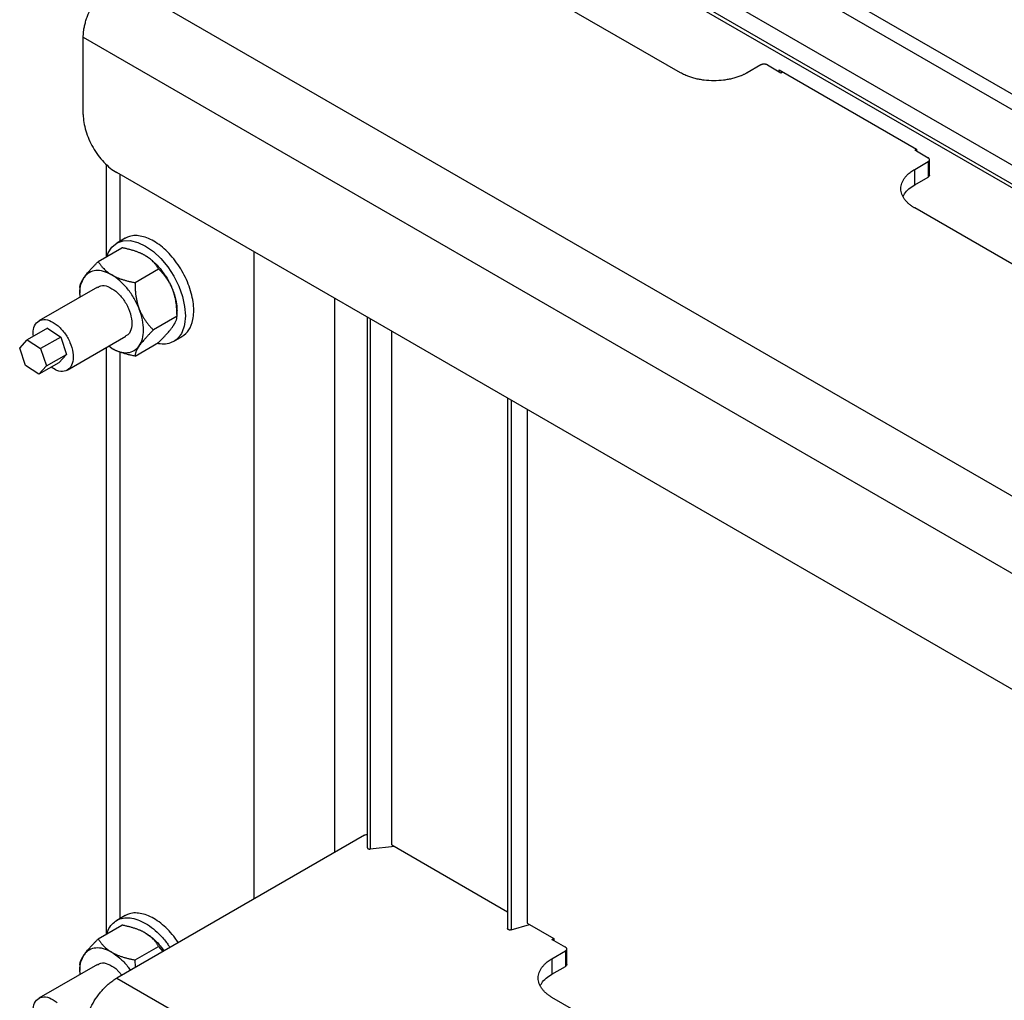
# Model space of a CAD drawing. Header units: millimetres. Extents: x -3787 to 418, y -511 to 3927.
# Tile 75 of 87: x -430 to -222, y 2918 to 3125. Entities that reach past the tile are written whole.
import ezdxf

# ---------------------------------------------------------------- set-up
doc = ezdxf.new("R2010")
doc.units = ezdxf.units.MM

msp = doc.modelspace()

# ---------------------------------------------------------------- linework, layer by layer
at = {"color": 7, "linetype": 'Continuous', "lineweight": 25}
for p, q in [((-92.72, 3032.73), (-347.17, 3179.62)), ((-344.34, 3181.26), (-90.85, 3034.92)), ((-351.33, 3170.3), (-92.72, 3021.01)), ((-353.05, 3166.48), (-92.72, 3016.19)), ((-409.39, 3133.9), (239.73, 2759.17)), ((-290.36, 3114.17), (-317.47, 3129.82)), ((-416.46, 3121.65), (232.66, 2746.92)), ((-416.46, 3105.32), (-416.46, 3121.65)), ((-273.39, 3115.81), (-276.22, 3114.17)), ((-271.98, 3115.81), (-269.5, 3114.38)), ((-269.5, 3114.79), (-240.51, 3098.05)), ((-269.5, 3114.38), (-269.5, 3114.79)), ((-269.5, 3114.38), (-269.15, 3114.17)), ((-269.15, 3114.17), (-268.79, 3114.38)), ((-240.86, 3097.84), (-240.51, 3098.05)), ((-240.86, 3097.84), (-240.51, 3097.64)), ((-240.51, 3098.05), (-240.51, 3097.64)), ((-240.51, 3097.64), (-238.04, 3096.21)), ((-411.61, 3094.81), (-411.61, 3075.28)), ((-240.86, 3093.76), (-238.04, 3095.39)), ((-238.04, 3095.39), (-238.04, 3092.13)), ((-237.74, 3092.54), (-237.74, 3095.8)), ((225.59, 2726.51), (-409.39, 3093.08)), ((-240.86, 3090.5), (-240.86, 3093.76)), ((-240.86, 3090.5), (-238.04, 3092.13)), ((-213.76, 3069.95), (-240.86, 3085.6)), ((-407.61, 3079.21), (-409.38, 3078.19)), ((-413.29, 3074.31), (-408.3, 3077.19)), ((-380.4, 2939.7), (-380.4, 3076.34)), ((-405.53, 3069.83), (-400.54, 3072.72)), ((-413.45, 3068.91), (-425.83, 3061.77)), ((-417.17, 3068.8), (-417.17, 3067.59)), ((-363.43, 3066.54), (-363.43, 2949.5)), ((-396.66, 3062.72), (-396.66, 3063.92)), ((-396.66, 3062.72), (-401.66, 3059.84)), ((-356.47, 3062.53), (-356.47, 2950.5)), ((-424.05, 3060.22), (-428.29, 3057.77)), ((-424.05, 3060.22), (-421.23, 3058.35)), ((-351.31, 2951.07), (-351.31, 3059.55)), ((-429.89, 3056), (-428.29, 3057.77)), ((-428.29, 3057.77), (-425.47, 3055.9)), ((-421.23, 3058.35), (-425.47, 3055.9)), ((-421.23, 3058.35), (-420.01, 3054.69)), ((-419.83, 3051.38), (-407.45, 3058.52)), ((-405.53, 3054.32), (-400.54, 3057.2)), ((-397.38, 3057.4), (-395.61, 3058.43)), ((-428.67, 3052.35), (-429.89, 3056)), ((-425.47, 3055.9), (-424.25, 3052.24)), ((-411.61, 3056.12), (-411.61, 2932.22)), ((-410.45, 3055.96), (-411.09, 3056.42)), ((-421.6, 3052.92), (-425.85, 3050.47)), ((-424.25, 3052.24), (-420.01, 3054.69)), ((-420.01, 3054.69), (-421.6, 3052.92)), ((-425.85, 3050.47), (-428.67, 3052.35)), ((-424.25, 3052.24), (-425.85, 3050.47)), ((-326.84, 3045.42), (-326.84, 2933.39)), ((-322.68, 3043.02), (-322.68, 2934.54)), ((-357.07, 2953.17), (-409.39, 2922.96)), ((-351.31, 2951.07), (-326.84, 2936.95)), ((-350.71, 2950.72), (-355.89, 2950.21)), ((-413.29, 2931.25), (-408.3, 2934.14)), ((-407.61, 2936.15), (-409.38, 2935.13)), ((-326.12, 2933.13), (-322.2, 2934.27)), ((-322.68, 2934.54), (-317.11, 2931.33)), ((-317.47, 2931.13), (-317.11, 2931.33)), ((-317.47, 2931.13), (-317.11, 2930.92)), ((-317.11, 2931.33), (-317.11, 2930.92)), ((-317.11, 2930.92), (-314.64, 2929.49)), ((-405.53, 2926.78), (-400.54, 2929.66)), ((-400.54, 2929.66), (-399.64, 2928.59)), ((-317.47, 2927.04), (-314.64, 2928.68)), ((-314.64, 2928.68), (-314.64, 2925.41)), ((-314.35, 2925.82), (-314.35, 2929.09)), ((-413.45, 2925.85), (-425.83, 2918.71)), ((-405.43, 2925.25), (-405.53, 2926.78)), ((-317.47, 2927.04), (-317.47, 2923.78)), ((-417.17, 2925.74), (-417.17, 2924.53)), ((-409.59, 2924.96), (-408.31, 2923.59)), ((-317.47, 2923.78), (-314.64, 2925.41)), ((-409.39, 2922.96), (239.73, 2548.23)), ((-290.36, 2903.23), (-317.47, 2918.88))]:
    msp.add_line(p, q, dxfattribs=at)
at = {"color": 8, "linetype": 'Continuous', "lineweight": 25}
for p, q in [((-352.91, 3167.23), (-92.72, 3017.03)), ((-408.68, 3078.59), (-408.68, 3092.67)), ((-355.89, 3062.19), (-355.89, 2950.21)), ((-408.68, 2935.53), (-408.68, 3055.2)), ((-326.12, 3045), (-326.12, 2933.13))]:
    msp.add_line(p, q, dxfattribs=at)
at = {"color": 7, "linetype": 'Continuous', "lineweight": 25, "flags": 128}
msp.add_lwpolyline([(-411.43, 3075.38), (-411.19, 3076.13), (-410.4, 3077.36), (-409.33, 3078.22), (-408.04, 3078.68), (-406.57, 3078.72), (-404.97, 3078.34), (-403.31, 3077.56), (-401.66, 3076.4), (-400.07, 3074.91), (-398.61, 3073.15), (-397.33, 3071.18), (-396.29, 3069.08), (-395.52, 3066.94), (-395.05, 3064.82), (-394.9, 3062.82), (-395.07, 3061.01), (-395.07, 3061.01)], dxfattribs=at)
at = {"color": 7, "linetype": 'Continuous', "lineweight": 25}
for points, knots in [([(-416.46, 3121.65), (-416.46, 3121.74), (-416.46, 3121.91), (-416.45, 3122.16), (-416.43, 3122.42), (-416.41, 3122.68), (-416.38, 3122.94), (-416.32, 3123.4), (-416.2, 3124.07), (-415.97, 3124.96), (-415.68, 3125.87), (-415.19, 3127.11), (-414.43, 3128.64), (-413.48, 3130.08), (-412.65, 3131.12), (-412.01, 3131.83), (-411.35, 3132.47), (-410.76, 3132.96), (-410.25, 3133.35), (-409.82, 3133.64), (-409.54, 3133.82), (-409.39, 3133.9)], [0, 0, 0, 0, 0.019453, 0.038872, 0.058275, 0.077679, 0.097104, 0.116567, 0.178313, 0.240094, 0.304415, 0.368769, 0.500007, 0.631244, 0.695565, 0.75992, 0.821667, 0.883447, 0.922314, 0.961117, 1, 1, 1, 1]), ([(-271.98, 3115.81), (-272, 3115.82), (-272.05, 3115.84), (-272.12, 3115.88), (-272.2, 3115.9), (-272.32, 3115.94), (-272.48, 3115.97), (-272.68, 3115.98), (-272.89, 3115.97), (-273.08, 3115.93), (-273.25, 3115.88), (-273.34, 3115.83), (-273.39, 3115.81)], [0, 0, 0, 0, 0.060259, 0.120021, 0.179824, 0.240208, 0.369998, 0.50013, 0.629921, 0.760053, 0.879943, 1, 1, 1, 1]), ([(-276.22, 3114.17), (-276.29, 3114.13), (-276.44, 3114.05), (-276.66, 3113.93), (-276.89, 3113.82), (-277.13, 3113.71), (-277.37, 3113.6), (-277.8, 3113.42), (-278.44, 3113.2), (-279.32, 3112.94), (-280.26, 3112.74), (-281.58, 3112.54), (-283.29, 3112.44), (-285, 3112.54), (-286.32, 3112.74), (-287.26, 3112.94), (-288.14, 3113.2), (-288.86, 3113.45), (-289.45, 3113.7), (-289.92, 3113.93), (-290.22, 3114.09), (-290.36, 3114.17)], [0, 0, 0, 0, 0.019453, 0.038872, 0.058275, 0.077679, 0.097104, 0.116567, 0.178313, 0.240094, 0.304415, 0.368769, 0.500007, 0.631244, 0.695565, 0.75992, 0.821667, 0.883447, 0.922314, 0.961117, 1, 1, 1, 1]), ([(-416.46, 3105.32), (-416.46, 3104.26), (-416.28, 3103.08), (-415.57, 3100.7), (-415.05, 3099.49), (-413.74, 3097.22), (-412.95, 3096.16), (-411.24, 3094.36), (-410.32, 3093.61), (-409.39, 3093.08)], [0, 0, 0, 0, 0.25, 0.25, 0.5, 0.5, 0.75, 0.75, 1, 1, 1, 1]), ([(-238.04, 3095.39), (-238.01, 3095.41), (-237.97, 3095.43), (-237.91, 3095.48), (-237.87, 3095.52), (-237.81, 3095.59), (-237.76, 3095.69), (-237.74, 3095.8), (-237.76, 3095.92), (-237.82, 3096.03), (-237.91, 3096.13), (-237.99, 3096.18), (-238.04, 3096.21)], [0, 0, 0, 0, 0.060259, 0.1200207, 0.1798243, 0.2402078, 0.3699983, 0.5001303, 0.629921, 0.7600531, 0.8799433, 1, 1, 1, 1]), ([(-240.86, 3085.6), (-240.94, 3085.64), (-241.08, 3085.72), (-241.28, 3085.85), (-241.48, 3085.99), (-241.67, 3086.12), (-241.86, 3086.26), (-242.16, 3086.51), (-242.56, 3086.88), (-242.99, 3087.39), (-243.34, 3087.93), (-243.69, 3088.69), (-243.86, 3089.68), (-243.69, 3090.67), (-243.34, 3091.43), (-242.99, 3091.97), (-242.56, 3092.48), (-242.11, 3092.9), (-241.68, 3093.24), (-241.29, 3093.51), (-241.01, 3093.68), (-240.86, 3093.76)], [0, 0, 0, 0, 0.019453, 0.038872, 0.058275, 0.077679, 0.097104, 0.116567, 0.178313, 0.240094, 0.304415, 0.368769, 0.500007, 0.631244, 0.695565, 0.75992, 0.821667, 0.883447, 0.922314, 0.961117, 1, 1, 1, 1]), ([(-243.33, 3088.05), (-243.24, 3088.24), (-242.98, 3088.8), (-242.16, 3089.65), (-241.3, 3090.21), (-240.86, 3090.5)], [0, 0, 0, 0, 0.210103, 0.605051, 1, 1, 1, 1]), ([(-393.3, 3062.03), (-393.23, 3062.55), (-393.08, 3063.58), (-393.17, 3065.33), (-393.5, 3067.17), (-394.07, 3069.06), (-394.87, 3070.95), (-395.86, 3072.77), (-397.03, 3074.48), (-398.33, 3076.01), (-399.73, 3077.34), (-401.19, 3078.41), (-402.66, 3079.19), (-404.09, 3079.67), (-405.45, 3079.82), (-406.65, 3079.68), (-407.3, 3079.34), (-407.6, 3079.19)], [0, 0, 0, 0, 0.0673763, 0.1347525, 0.2021288, 0.2695051, 0.3368813, 0.4042576, 0.4716338, 0.5390101, 0.6063864, 0.6737626, 0.7411389, 0.8085152, 0.8758914, 0.9432677, 1, 1, 1, 1]), ([(-403.38, 3075.55), (-403.45, 3075.59), (-403.59, 3075.67), (-403.8, 3075.78), (-404.02, 3075.89), (-404.24, 3076), (-404.59, 3076.15), (-405.06, 3076.33), (-405.66, 3076.54), (-406.29, 3076.73), (-406.93, 3076.9), (-407.6, 3077.05), (-408.06, 3077.15), (-408.3, 3077.19)], [0, 0, 0, 0, 0.050324, 0.100597, 0.150956, 0.201537, 0.252473, 0.375657, 0.501384, 0.62054, 0.742805, 0.869044, 1, 1, 1, 1]), ([(-400.54, 3072.72), (-400.59, 3072.79), (-400.68, 3072.95), (-400.83, 3073.18), (-400.98, 3073.41), (-401.15, 3073.62), (-401.31, 3073.83), (-401.49, 3074.04), (-401.73, 3074.29), (-402.04, 3074.6), (-402.4, 3074.9), (-402.74, 3075.15), (-403.05, 3075.36), (-403.27, 3075.49), (-403.38, 3075.55)], [0, 0, 0, 0, 0.075954, 0.15025, 0.223017, 0.294394, 0.364535, 0.433606, 0.501788, 0.62778, 0.751437, 0.834899, 0.917554, 1, 1, 1, 1]), ([(-403.38, 3075.55), (-403.31, 3075.51), (-403.16, 3075.43), (-402.95, 3075.29), (-402.73, 3075.15), (-402.52, 3074.99), (-402.31, 3074.84), (-402.09, 3074.67), (-401.88, 3074.49), (-401.45, 3074.13), (-400.82, 3073.51), (-400.01, 3072.59), (-399.27, 3071.58), (-398.71, 3070.7), (-398.31, 3069.97), (-398.04, 3069.42), (-397.79, 3068.87), (-397.64, 3068.5), (-397.56, 3068.32)], [0, 0, 0, 0, 0.030823, 0.061552, 0.092219, 0.122855, 0.153494, 0.184165, 0.214902, 0.245736, 0.37285, 0.500016, 0.62713, 0.754295, 0.81584, 0.877135, 0.938436, 1, 1, 1, 1]), ([(-416.27, 3070.95), (-416.24, 3071), (-416.17, 3071.09), (-416.06, 3071.24), (-415.95, 3071.39), (-415.83, 3071.54), (-415.64, 3071.78), (-415.36, 3072.11), (-414.99, 3072.53), (-414.6, 3072.96), (-414.19, 3073.39), (-413.76, 3073.84), (-413.45, 3074.15), (-413.29, 3074.31)], [0, 0, 0, 0, 0.048847, 0.097698, 0.146681, 0.195921, 0.245541, 0.372283, 0.501379, 0.620543, 0.742811, 0.869049, 1, 1, 1, 1]), ([(-413.29, 3074.31), (-413.24, 3074.23), (-413.15, 3074.08), (-413, 3073.84), (-412.85, 3073.62), (-412.69, 3073.4), (-412.52, 3073.19), (-412.34, 3072.99), (-412.1, 3072.73), (-411.79, 3072.42), (-411.42, 3072.12), (-411.08, 3071.87), (-410.78, 3071.66), (-410.56, 3071.54), (-410.45, 3071.47)], [0, 0, 0, 0, 0.075958, 0.150258, 0.223026, 0.294404, 0.364543, 0.433612, 0.50179, 0.630049, 0.756002, 0.837959, 0.919102, 1, 1, 1, 1]), ([(-413.81, 3072.37), (-414.32, 3072.33), (-414.79, 3072.18), (-415.62, 3071.7), (-415.98, 3071.37), (-416.27, 3070.95)], [0, 0, 0, 0, 0.5, 0.5, 1, 1, 1, 1]), ([(-410.45, 3071.47), (-411.04, 3071.81), (-411.62, 3072.06), (-412.76, 3072.36), (-413.3, 3072.42), (-413.81, 3072.37)], [0, 0, 0, 0, 0.5, 0.5, 1, 1, 1, 1]), ([(-410.45, 3071.47), (-410.39, 3071.43), (-410.25, 3071.36), (-410.05, 3071.25), (-409.83, 3071.14), (-409.61, 3071.04), (-409.27, 3070.89), (-408.79, 3070.7), (-408.18, 3070.49), (-407.55, 3070.3), (-406.91, 3070.13), (-406.24, 3069.97), (-405.77, 3069.88), (-405.53, 3069.83)], [0, 0, 0, 0, 0.048847, 0.097698, 0.146681, 0.195921, 0.245541, 0.372283, 0.501379, 0.620543, 0.742811, 0.869049, 1, 1, 1, 1]), ([(-404.63, 3064.24), (-404.93, 3064.99), (-405.29, 3065.74), (-406.12, 3067.18), (-406.59, 3067.86), (-407.6, 3069.13), (-408.15, 3069.7), (-409.28, 3070.71), (-409.87, 3071.13), (-410.45, 3071.47)], [0, 0, 0, 0, 0.25, 0.25, 0.5, 0.5, 0.75, 0.75, 1, 1, 1, 1]), ([(-397.56, 3068.32), (-397.6, 3068.4), (-397.67, 3068.58), (-397.78, 3068.83), (-397.89, 3069.08), (-398.01, 3069.33), (-398.2, 3069.69), (-398.48, 3070.17), (-398.84, 3070.72), (-399.23, 3071.24), (-399.64, 3071.74), (-400.07, 3072.24), (-400.38, 3072.55), (-400.54, 3072.72)], [0, 0, 0, 0, 0.049816, 0.099611, 0.149518, 0.19967, 0.250197, 0.373625, 0.499436, 0.619043, 0.741775, 0.868509, 1, 1, 1, 1]), ([(-417.09, 3066.81), (-417.12, 3067.08), (-417.25, 3068.06), (-417.02, 3069.55), (-416.52, 3070.48), (-416.27, 3070.95)], [0, 0, 0, 0, 0.154112, 0.577056, 1, 1, 1, 1]), ([(-417.17, 3068.79), (-417.17, 3068.83), (-417.17, 3068.91), (-417.16, 3069.03), (-417.14, 3069.16), (-417.11, 3069.29), (-417.07, 3069.42), (-417.03, 3069.56), (-416.96, 3069.74), (-416.86, 3069.98), (-416.72, 3070.25), (-416.57, 3070.5), (-416.43, 3070.72), (-416.32, 3070.88), (-416.27, 3070.95)], [0, 0, 0, 0, 0.075958, 0.150258, 0.223026, 0.294404, 0.364543, 0.433612, 0.50179, 0.630049, 0.756002, 0.837959, 0.919102, 1, 1, 1, 1]), ([(-413.39, 3068.81), (-413.2, 3068.95), (-412.63, 3069.34), (-411.25, 3069.13), (-410.14, 3068.39), (-409.59, 3068.02)], [0, 0, 0, 0, 0.206277, 0.603139, 1, 1, 1, 1]), ([(-405.53, 3069.83), (-405.53, 3069.69), (-405.53, 3069.4), (-405.52, 3068.98), (-405.5, 3068.56), (-405.48, 3068.16), (-405.44, 3067.76), (-405.4, 3067.36), (-405.33, 3066.86), (-405.22, 3066.25), (-405.08, 3065.63), (-404.93, 3065.1), (-404.79, 3064.66), (-404.69, 3064.38), (-404.63, 3064.24)], [0, 0, 0, 0, 0.0757667, 0.1498833, 0.2224763, 0.2936847, 0.3636606, 0.4325695, 0.5005897, 0.6291735, 0.7554365, 0.8375863, 0.9189166, 1, 1, 1, 1]), ([(-409.59, 3068.02), (-409.06, 3067.51), (-408, 3066.49), (-406.82, 3064.37), (-406.17, 3062.18), (-406.2, 3060.26), (-406.69, 3058.98), (-407.31, 3058.71), (-407.51, 3058.62)], [0, 0, 0, 0, 0.182474, 0.364948, 0.547422, 0.729897, 0.912371, 1, 1, 1, 1]), ([(-396.66, 3062.72), (-396.66, 3062.86), (-396.67, 3063.15), (-396.68, 3063.57), (-396.7, 3063.99), (-396.72, 3064.4), (-396.76, 3064.8), (-396.8, 3065.19), (-396.87, 3065.69), (-396.97, 3066.28), (-397.11, 3066.9), (-397.26, 3067.43), (-397.4, 3067.88), (-397.51, 3068.17), (-397.56, 3068.32)], [0, 0, 0, 0, 0.075738, 0.149829, 0.222398, 0.293585, 0.363542, 0.432433, 0.500438, 0.62602, 0.749073, 0.833237, 0.916674, 1, 1, 1, 1]), ([(-397.56, 3068.32), (-397.53, 3068.22), (-397.46, 3068.04), (-397.36, 3067.76), (-397.27, 3067.48), (-397.18, 3067.2), (-397.1, 3066.93), (-397.03, 3066.65), (-396.96, 3066.37), (-396.89, 3066.04), (-396.81, 3065.65), (-396.75, 3065.2), (-396.7, 3064.77), (-396.67, 3064.34), (-396.67, 3064.06), (-396.66, 3063.92)], [0, 0, 0, 0, 0.061625, 0.123062, 0.184374, 0.245626, 0.30688, 0.368202, 0.429655, 0.491302, 0.593299, 0.694877, 0.796326, 0.897937, 1, 1, 1, 1]), ([(-404.63, 3064.24), (-404.6, 3064.15), (-404.53, 3063.98), (-404.43, 3063.73), (-404.31, 3063.49), (-404.19, 3063.24), (-404, 3062.88), (-403.73, 3062.4), (-403.36, 3061.84), (-402.97, 3061.31), (-402.56, 3060.81), (-402.12, 3060.31), (-401.81, 3060), (-401.66, 3059.84)], [0, 0, 0, 0, 0.04868, 0.097365, 0.14618, 0.195249, 0.244695, 0.370973, 0.499581, 0.619161, 0.74186, 0.868556, 1, 1, 1, 1]), ([(-404.63, 3056.48), (-404.34, 3056.9), (-404.12, 3057.4), (-403.81, 3058.53), (-403.73, 3059.16), (-403.73, 3060.51), (-403.81, 3061.24), (-404.12, 3062.72), (-404.34, 3063.48), (-404.63, 3064.24)], [0, 0, 0, 0, 0.25, 0.25, 0.5, 0.5, 0.75, 0.75, 1, 1, 1, 1]), ([(-426.99, 3058.52), (-427.02, 3059.03), (-427.08, 3060.19), (-426.41, 3061.47), (-425.22, 3062.15), (-423.64, 3062.01), (-422.52, 3061.25), (-421.97, 3060.87)], [0, 0, 0, 0, 0.158875, 0.369156, 0.579437, 0.789719, 1, 1, 1, 1]), ([(-395.07, 3061.01), (-395.22, 3060.48), (-395.5, 3059.4), (-396.32, 3058.18), (-397.39, 3057.31), (-398.7, 3056.86), (-399.87, 3056.77), (-400.62, 3056.97), (-400.84, 3057.03)], [0, 0, 0, 0, 0.1850408, 0.3700817, 0.5551225, 0.7401633, 0.9252041, 1, 1, 1, 1]), ([(-397.56, 3060.56), (-397.53, 3060.61), (-397.46, 3060.7), (-397.37, 3060.84), (-397.28, 3060.98), (-397.2, 3061.11), (-397.09, 3061.3), (-396.97, 3061.54), (-396.85, 3061.82), (-396.76, 3062.07), (-396.71, 3062.3), (-396.67, 3062.52), (-396.67, 3062.65), (-396.66, 3062.72)], [0, 0, 0, 0, 0.050324, 0.100597, 0.150956, 0.201537, 0.252473, 0.375657, 0.501384, 0.62054, 0.742806, 0.869044, 1, 1, 1, 1]), ([(-395.62, 3058.43), (-395.08, 3058.84), (-393.99, 3059.66), (-393.54, 3061.24), (-393.3, 3062.03)], [0, 0, 0, 0, 0.4943567, 1, 1, 1, 1]), ([(-421.97, 3060.87), (-421.44, 3060.36), (-420.37, 3059.35), (-419.19, 3057.22), (-418.55, 3055.05), (-418.56, 3053.09), (-419.23, 3051.66), (-420.44, 3051.01), (-421.86, 3051.09), (-422.82, 3051.73), (-423.21, 3051.99)], [0, 0, 0, 0, 0.129649, 0.259298, 0.388947, 0.518596, 0.648245, 0.777894, 0.907543, 1, 1, 1, 1]), ([(-401.66, 3059.84), (-401.75, 3059.75), (-401.93, 3059.56), (-402.19, 3059.3), (-402.44, 3059.04), (-402.68, 3058.78), (-402.92, 3058.54), (-403.14, 3058.3), (-403.41, 3057.99), (-403.73, 3057.63), (-404.04, 3057.27), (-404.28, 3056.96), (-404.47, 3056.71), (-404.58, 3056.56), (-404.63, 3056.48)], [0, 0, 0, 0, 0.075958, 0.150258, 0.223026, 0.294404, 0.364543, 0.433612, 0.50179, 0.630049, 0.756002, 0.837959, 0.919102, 1, 1, 1, 1]), ([(-400.54, 3057.2), (-400.45, 3057.29), (-400.27, 3057.47), (-400.01, 3057.74), (-399.76, 3058), (-399.51, 3058.26), (-399.28, 3058.5), (-399.06, 3058.74), (-398.79, 3059.04), (-398.47, 3059.4), (-398.17, 3059.76), (-397.93, 3060.07), (-397.74, 3060.32), (-397.62, 3060.48), (-397.56, 3060.56)], [0, 0, 0, 0, 0.075954, 0.15025, 0.223017, 0.294394, 0.364535, 0.433606, 0.501788, 0.62778, 0.751437, 0.834899, 0.917554, 1, 1, 1, 1]), ([(-410.45, 3055.96), (-409.87, 3055.62), (-409.28, 3055.37), (-408.15, 3055.07), (-407.6, 3055.01), (-406.59, 3055.1), (-406.12, 3055.25), (-405.29, 3055.73), (-404.93, 3056.06), (-404.63, 3056.48)], [0, 0, 0, 0, 0.25, 0.25, 0.5, 0.5, 0.75, 0.75, 1, 1, 1, 1]), ([(-405.53, 3054.32), (-405.67, 3054.35), (-405.94, 3054.4), (-406.34, 3054.49), (-406.73, 3054.57), (-407.11, 3054.67), (-407.47, 3054.77), (-407.83, 3054.87), (-408.27, 3055.01), (-408.8, 3055.19), (-409.33, 3055.4), (-409.77, 3055.6), (-410.12, 3055.77), (-410.34, 3055.9), (-410.45, 3055.96)], [0, 0, 0, 0, 0.075958, 0.150258, 0.223026, 0.294404, 0.364543, 0.433612, 0.50179, 0.630049, 0.756002, 0.837959, 0.919102, 1, 1, 1, 1]), ([(-404.63, 3056.48), (-404.67, 3056.43), (-404.73, 3056.34), (-404.82, 3056.2), (-404.91, 3056.07), (-404.98, 3055.94), (-405.1, 3055.75), (-405.23, 3055.5), (-405.35, 3055.22), (-405.43, 3054.97), (-405.49, 3054.74), (-405.53, 3054.52), (-405.53, 3054.39), (-405.53, 3054.32)], [0, 0, 0, 0, 0.048847, 0.097698, 0.146681, 0.195921, 0.245541, 0.372283, 0.501379, 0.620543, 0.742811, 0.869049, 1, 1, 1, 1]), ([(-357.07, 2953.17), (-356.96, 2953.22), (-356.79, 2953.3), (-356.56, 2953.32), (-356.47, 2953.33)], [0, 0, 0, 0, 0.584896, 1, 1, 1, 1]), ([(-356.47, 2950.5), (-356.47, 2950.49), (-356.47, 2950.45), (-356.44, 2950.39), (-356.38, 2950.32), (-356.28, 2950.26), (-356.16, 2950.22), (-356.02, 2950.2), (-355.93, 2950.21), (-355.89, 2950.21)], [0, 0, 0, 0, 0.049152, 0.207627, 0.366101, 0.524576, 0.683051, 0.841525, 1, 1, 1, 1]), ([(-396.41, 2930.45), (-396.62, 2930.77), (-397.21, 2931.66), (-398.34, 2932.95), (-399.73, 2934.28), (-401.19, 2935.35), (-402.66, 2936.13), (-404.09, 2936.61), (-405.45, 2936.76), (-406.65, 2936.63), (-407.3, 2936.29), (-407.6, 2936.13)], [0, 0, 0, 0, 0.065686, 0.184828, 0.30397, 0.423112, 0.542254, 0.661396, 0.780538, 0.89968, 1, 1, 1, 1]), ([(-411.43, 2932.33), (-411.36, 2932.58), (-411.14, 2933.37), (-410.43, 2934.35), (-409.38, 2935.23), (-408.07, 2935.69), (-406.59, 2935.73), (-404.98, 2935.35), (-403.32, 2934.56), (-401.65, 2933.4), (-400.06, 2931.89), (-398.88, 2930.54), (-398.32, 2929.65), (-398.18, 2929.43)], [0, 0, 0, 0, 0.048992, 0.15087, 0.252749, 0.354628, 0.456507, 0.558385, 0.660264, 0.762143, 0.864022, 0.9659, 1, 1, 1, 1]), ([(-403.38, 2932.5), (-403.45, 2932.54), (-403.59, 2932.61), (-403.8, 2932.73), (-404.02, 2932.83), (-404.24, 2932.94), (-404.59, 2933.09), (-405.06, 2933.28), (-405.66, 2933.48), (-406.29, 2933.67), (-406.93, 2933.84), (-407.6, 2934), (-408.06, 2934.09), (-408.3, 2934.14)], [0, 0, 0, 0, 0.0503239, 0.1005969, 0.150956, 0.2015369, 0.2524728, 0.3756568, 0.5013838, 0.6205403, 0.7428055, 0.8690441, 1, 1, 1, 1]), ([(-400.54, 2929.66), (-400.59, 2929.74), (-400.68, 2929.89), (-400.83, 2930.12), (-400.98, 2930.35), (-401.15, 2930.57), (-401.31, 2930.78), (-401.49, 2930.98), (-401.73, 2931.24), (-402.04, 2931.54), (-402.4, 2931.84), (-402.74, 2932.09), (-403.05, 2932.3), (-403.27, 2932.43), (-403.38, 2932.5)], [0, 0, 0, 0, 0.075954, 0.15025, 0.223017, 0.294394, 0.364535, 0.433606, 0.501788, 0.62778, 0.751437, 0.834899, 0.917554, 1, 1, 1, 1]), ([(-403.38, 2932.5), (-402.8, 2932.1), (-401.63, 2931.32), (-400.28, 2929.94), (-399.64, 2928.97), (-399.46, 2928.7)], [0, 0, 0, 0, 0.4159649, 0.8319299, 1, 1, 1, 1]), ([(-326.12, 2933.13), (-326.14, 2933.13), (-326.18, 2933.12), (-326.25, 2933.11), (-326.32, 2933.1), (-326.41, 2933.1), (-326.52, 2933.12), (-326.64, 2933.16), (-326.74, 2933.21), (-326.81, 2933.28), (-326.85, 2933.36), (-326.84, 2933.41), (-326.83, 2933.44)], [0, 0, 0, 0, 0.063131, 0.125102, 0.187132, 0.250439, 0.375126, 0.500289, 0.624977, 0.75014, 0.874952, 1, 1, 1, 1]), ([(-416.27, 2927.89), (-416.24, 2927.94), (-416.17, 2928.04), (-416.06, 2928.18), (-415.95, 2928.33), (-415.83, 2928.48), (-415.64, 2928.72), (-415.36, 2929.05), (-414.99, 2929.48), (-414.6, 2929.9), (-414.19, 2930.33), (-413.76, 2930.79), (-413.45, 2931.1), (-413.29, 2931.25)], [0, 0, 0, 0, 0.048847, 0.097698, 0.146681, 0.195921, 0.245541, 0.372283, 0.501379, 0.620543, 0.742811, 0.869049, 1, 1, 1, 1]), ([(-413.29, 2931.25), (-413.24, 2931.17), (-413.15, 2931.02), (-413, 2930.79), (-412.85, 2930.56), (-412.69, 2930.35), (-412.52, 2930.13), (-412.34, 2929.93), (-412.1, 2929.67), (-411.79, 2929.37), (-411.42, 2929.06), (-411.08, 2928.81), (-410.78, 2928.61), (-410.56, 2928.48), (-410.45, 2928.41)], [0, 0, 0, 0, 0.0759584, 0.1502581, 0.2230264, 0.2944037, 0.3645433, 0.433612, 0.50179, 0.6300486, 0.7560024, 0.8379594, 0.9191022, 1, 1, 1, 1]), ([(-417.09, 2923.76), (-417.12, 2924.02), (-417.25, 2925), (-417.02, 2926.49), (-416.52, 2927.43), (-416.27, 2927.89)], [0, 0, 0, 0, 0.154112, 0.577056, 1, 1, 1, 1]), ([(-417.17, 2925.74), (-417.17, 2925.77), (-417.17, 2925.85), (-417.16, 2925.97), (-417.14, 2926.1), (-417.11, 2926.23), (-417.07, 2926.36), (-417.03, 2926.5), (-416.96, 2926.68), (-416.86, 2926.92), (-416.72, 2927.2), (-416.57, 2927.44), (-416.43, 2927.66), (-416.32, 2927.82), (-416.27, 2927.89)], [0, 0, 0, 0, 0.0759584, 0.1502581, 0.2230264, 0.2944037, 0.3645433, 0.433612, 0.50179, 0.6300486, 0.7560024, 0.8379594, 0.9191022, 1, 1, 1, 1]), ([(-413.81, 2929.31), (-414.32, 2929.27), (-414.79, 2929.12), (-415.62, 2928.65), (-415.98, 2928.31), (-416.27, 2927.89)], [0, 0, 0, 0, 0.5, 0.5, 1, 1, 1, 1]), ([(-410.45, 2928.41), (-411.04, 2928.75), (-411.62, 2929), (-412.76, 2929.31), (-413.3, 2929.36), (-413.81, 2929.31)], [0, 0, 0, 0, 0.5, 0.5, 1, 1, 1, 1]), ([(-410.45, 2928.41), (-410.39, 2928.38), (-410.25, 2928.3), (-410.05, 2928.19), (-409.83, 2928.09), (-409.61, 2927.98), (-409.27, 2927.83), (-408.79, 2927.64), (-408.18, 2927.43), (-407.55, 2927.24), (-406.91, 2927.07), (-406.24, 2926.92), (-405.77, 2926.82), (-405.53, 2926.78)], [0, 0, 0, 0, 0.0488465, 0.0976979, 0.146681, 0.1959209, 0.2455409, 0.3722826, 0.5013791, 0.6205427, 0.7428114, 0.8690492, 1, 1, 1, 1]), ([(-410.45, 2928.41), (-409.87, 2928.02), (-408.7, 2927.24), (-407.35, 2925.86), (-406.71, 2924.89), (-406.53, 2924.61)], [0, 0, 0, 0, 0.415965, 0.83193, 1, 1, 1, 1]), ([(-314.64, 2928.68), (-314.62, 2928.69), (-314.57, 2928.72), (-314.52, 2928.76), (-314.47, 2928.81), (-314.41, 2928.87), (-314.36, 2928.97), (-314.34, 2929.09), (-314.36, 2929.2), (-314.42, 2929.31), (-314.51, 2929.41), (-314.6, 2929.47), (-314.64, 2929.49)], [0, 0, 0, 0, 0.060259, 0.120021, 0.179824, 0.240208, 0.369998, 0.50013, 0.629921, 0.760053, 0.879943, 1, 1, 1, 1]), ([(-413.39, 2925.75), (-413.2, 2925.89), (-412.63, 2926.28), (-411.25, 2926.07), (-410.14, 2925.33), (-409.59, 2924.96)], [0, 0, 0, 0, 0.206277, 0.603139, 1, 1, 1, 1]), ([(-317.47, 2918.88), (-317.54, 2918.92), (-317.68, 2919.01), (-317.89, 2919.14), (-318.09, 2919.27), (-318.28, 2919.41), (-318.46, 2919.55), (-318.77, 2919.8), (-319.16, 2920.16), (-319.59, 2920.67), (-319.94, 2921.21), (-320.29, 2921.97), (-320.47, 2922.96), (-320.29, 2923.95), (-319.94, 2924.71), (-319.59, 2925.25), (-319.16, 2925.76), (-318.71, 2926.18), (-318.28, 2926.52), (-317.89, 2926.79), (-317.61, 2926.96), (-317.47, 2927.04)], [0, 0, 0, 0, 0.019453, 0.038872, 0.058275, 0.077679, 0.097104, 0.116567, 0.178313, 0.240094, 0.304415, 0.368769, 0.500007, 0.631244, 0.695565, 0.75992, 0.821667, 0.883447, 0.922314, 0.961117, 1, 1, 1, 1]), ([(-319.94, 2921.33), (-319.85, 2921.52), (-319.58, 2922.08), (-318.77, 2922.93), (-317.9, 2923.5), (-317.47, 2923.78)], [0, 0, 0, 0, 0.210103, 0.605051, 1, 1, 1, 1]), ([(-416.46, 2910.72), (-416.46, 2910.8), (-416.46, 2910.97), (-416.45, 2911.22), (-416.43, 2911.48), (-416.41, 2911.74), (-416.38, 2912), (-416.32, 2912.46), (-416.2, 2913.13), (-415.97, 2914.02), (-415.68, 2914.93), (-415.19, 2916.17), (-414.43, 2917.71), (-413.48, 2919.14), (-412.65, 2920.18), (-412.01, 2920.89), (-411.35, 2921.53), (-410.76, 2922.02), (-410.25, 2922.41), (-409.82, 2922.7), (-409.54, 2922.88), (-409.39, 2922.96)], [0, 0, 0, 0, 0.019453, 0.038872, 0.058275, 0.077679, 0.097104, 0.116567, 0.178313, 0.240094, 0.304415, 0.368769, 0.500007, 0.631244, 0.695565, 0.75992, 0.821667, 0.883447, 0.922314, 0.961117, 1, 1, 1, 1]), ([(-426.99, 2915.47), (-427.02, 2915.97), (-427.08, 2917.13), (-426.41, 2918.41), (-425.22, 2919.09), (-423.64, 2918.95), (-422.52, 2918.19), (-421.97, 2917.81)], [0, 0, 0, 0, 0.158875, 0.369156, 0.579437, 0.789719, 1, 1, 1, 1])]:
    msp.add_open_spline(points, degree=3, knots=knots, dxfattribs=at)
for points in [[(-237.74, 3092.54), (-237.74, 3092.39), (-237.85, 3092.24), (-238.04, 3092.13)], [(-314.35, 2925.82), (-314.35, 2925.67), (-314.45, 2925.52), (-314.64, 2925.41)]]:
    msp.add_open_spline(points, degree=3, dxfattribs=at)

doc.saveas('drawing.dxf')
